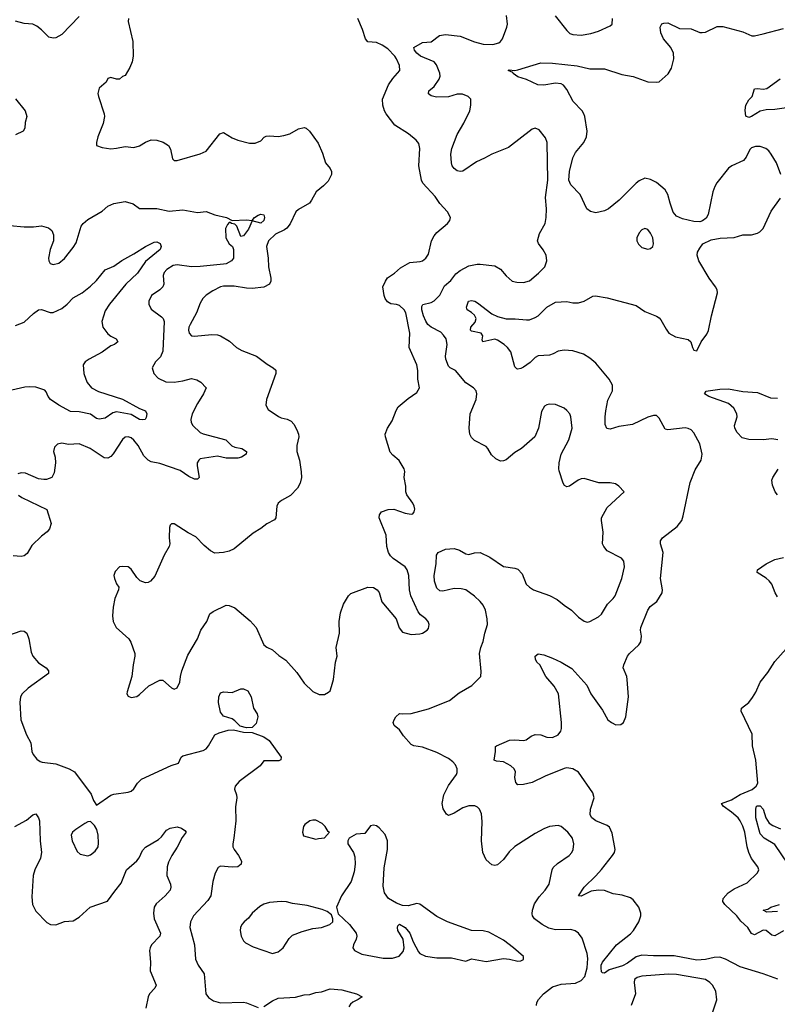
# Model space of a CAD drawing. Header units: inches. Extents: x 2143765 to 2212928, y 878963 to 1017374.
# Tile 50 of 256: x 2172959 to 2178208, y 901858 to 908682. Entities that reach past the tile are written whole.
import ezdxf

# ---------------------------------------------------------------- set-up
doc = ezdxf.new("R2010")
doc.units = ezdxf.units.IN
doc.header["$MEASUREMENT"] = 0
doc.layers.add('C1970', color=7, linetype='Continuous')

msp = doc.modelspace()

# ---------------------------------------------------------------- linework, layer by layer
at = {"layer": 'C1970', "color": 5}
for points, elevation in [([(2173370, 908703.5), (2173250, 908578.9), (2173210, 908556.8), (2173190, 908553.3), (2173161.4, 908561.4), (2173110, 908612.6), (2173076.9, 908636.9), (2173050, 908649.8), (2172990, 908655), (2172930, 908670.9)], 440), ([(2176540.5, 901850), (2176541.3, 901870), (2176552.6, 901890), (2176587.1, 901930), (2176650, 901978.2), (2176710, 901997.5), (2176810, 902003.9), (2176850, 902022.5), (2176873.2, 902050), (2176889.9, 902110), (2176894.5, 902174.5), (2176889.9, 902209.9), (2176856.3, 902316.3), (2176831.2, 902351.2), (2176807.3, 902367.2), (2176776.5, 902376.5), (2176670, 902374.8), (2176625.9, 902385.9), (2176578.4, 902410), (2176524.5, 902450), (2176512, 902470), (2176510, 902486), (2176511.8, 902510), (2176525.1, 902554.9), (2176556.8, 902603.2), (2176600.5, 902650), (2176628, 902690), (2176647.3, 902790), (2176654.5, 902805.5), (2176685.3, 902834.7), (2176766.6, 902890), (2176784.5, 902910), (2176794, 902930), (2176798.4, 902970), (2176789.5, 903010), (2176756.2, 903050), (2176710, 903089.5), (2176690, 903097), (2176630, 903089.5), (2176590, 903074.5), (2176530, 903042), (2176390, 902951.2), (2176350, 902915.1), (2176310, 902861.6), (2176270, 902824.5), (2176250, 902819.3), (2176230, 902823.7), (2176190, 902858), (2176167.1, 902910), (2176158.2, 902990), (2176163.8, 903123.8), (2176157.6, 903177.6), (2176145.1, 903210), (2176130, 903225.1), (2176112.6, 903232.6), (2176070, 903232.8), (2176030, 903218.9), (2175970, 903182.9), (2175930, 903166), (2175916.5, 903176.5), (2175892.9, 903212.9), (2175886.6, 903250), (2175897, 903310), (2175930, 903373.4), (2175985.1, 903450), (2175990, 903464.7), (2175989.6, 903490), (2175977.1, 903517.1), (2175958.8, 903538.8), (2175930, 903562), (2175850, 903602), (2175750, 903639.5), (2175690, 903649.3), (2175670, 903659), (2175617.7, 903717.7), (2175590, 903760.9), (2175554, 903790), (2175546, 903810), (2175552.3, 903830), (2175565.6, 903850), (2175590, 903874), (2175610.4, 903870.4), (2175670, 903872.2), (2175790, 903904.6), (2175935.8, 903964.2), (2176003, 904017), (2176091.9, 904068.1), (2176152.7, 904130), (2176155.5, 904164.5), (2176143.6, 904290), (2176153.3, 904330), (2176170, 904371.3), (2176181.1, 904430), (2176200.5, 904490), (2176198.7, 904530), (2176186.3, 904590), (2176170, 904623.7), (2176149.6, 904650), (2176110, 904686), (2176049.8, 904729.8), (2176016.9, 904736.9), (2175970, 904738.9), (2175890, 904720.5), (2175870, 904722.4), (2175850, 904740.9), (2175831.6, 904790), (2175829.7, 904829.7), (2175844.8, 904910), (2175847.3, 904970), (2175858, 904990), (2175910, 905012.6), (2175970, 905015.8), (2176006.5, 905006.5), (2176050, 904979.3), (2176070, 904974.9), (2176110, 904986.7), (2176150, 904988.5), (2176217, 904957), (2176310, 904891.5), (2176390, 904881.5), (2176410, 904873.1), (2176440.4, 904840.4), (2176467.2, 904770), (2176490, 904748.2), (2176518.8, 904730), (2176630, 904690.4), (2176683.4, 904663.4), (2176730, 904624.9), (2176782.8, 904590), (2176830, 904542), (2176870, 904513.4), (2176890, 904506.8), (2176910, 904510.8), (2176970, 904544), (2176990, 904562), (2177031.3, 904630), (2177071.2, 904670), (2177084, 904690), (2177129.7, 904810), (2177148, 904890), (2177144.2, 904930), (2177127.3, 904950), (2177030, 905001.6), (2177006, 905030), (2176996.9, 905050), (2177001.6, 905130), (2176989.6, 905210), (2176989.7, 905230.3), (2177030, 905301), (2177146, 905410), (2177108.7, 905450), (2177086, 905466), (2177050, 905472), (2176971.7, 905471.7), (2176870, 905502.9), (2176850, 905500.7), (2176828.8, 905491.2), (2176769.1, 905449.1), (2176750, 905445.2), (2176734.5, 905454.5), (2176724.5, 905470), (2176695.6, 905555.6), (2176693, 905570), (2176697.4, 905610), (2176711.3, 905670), (2176763.6, 905770), (2176785.6, 905850), (2176777, 905930), (2176769.3, 905950), (2176750, 905972.7), (2176730, 905989.2), (2176670, 906016), (2176630, 906017.2), (2176610, 906013.2), (2176595.9, 906004.1), (2176573, 905967), (2176554, 905850), (2176527.3, 905790), (2176434.8, 905710), (2176390, 905682.7), (2176330, 905632), (2176310, 905624.5), (2176290, 905622.7), (2176257.5, 905637.5), (2176227, 905667), (2176202.7, 905710), (2176190, 905722.7), (2176110, 905765.6), (2176090, 905787), (2176078.3, 905810), (2176072.1, 905850), (2176079.3, 905950), (2176120.4, 906050), (2176126.9, 906090), (2176122, 906110), (2176102.9, 906130), (2176050, 906164.7), (2175978.5, 906250), (2175940.4, 906270), (2175930, 906281.1), (2175912.3, 906330), (2175909.9, 906350), (2175919.9, 906430), (2175912.8, 906470), (2175896, 906496), (2175876, 906516), (2175810, 906550.7), (2175786.5, 906570), (2175771.7, 906591.7), (2175755.5, 906630), (2175745.1, 906670), (2175745.9, 906694.1), (2175752.5, 906707.5), (2175810, 906720.9), (2175830, 906732.9), (2175870, 906772), (2175901.6, 906838.4), (2175946.3, 906873.7), (2175979.5, 906920.5), (2176010, 906943.6), (2176070, 906974.9), (2176127.3, 906987.3), (2176150, 906988), (2176250, 906974.9), (2176290, 906953.4), (2176330, 906906.8), (2176370, 906870.6), (2176402.3, 906862.3), (2176450, 906859.5), (2176490, 906873), (2176553.9, 906926.1), (2176598, 906970), (2176611.8, 907010), (2176607, 907050), (2176586.5, 907086.5), (2176552.7, 907130), (2176546.6, 907150), (2176560.1, 907199.9), (2176599.3, 907270), (2176606.6, 907310), (2176607.6, 907370), (2176601.8, 907450), (2176616.8, 907570), (2176614.3, 907830), (2176602.3, 907862.3), (2176557.7, 907917.7), (2176530, 907929.4), (2176510, 907923.7), (2176344.7, 907795.3), (2176229.2, 907750.8), (2176178.4, 907721.6), (2176122.7, 907697.3), (2176030, 907632), (2176010, 907629.5), (2175990, 907635.1), (2175969.3, 907650), (2175955.1, 907670), (2175949.6, 907690.4), (2175945.6, 907750), (2175953.6, 907790), (2175990, 907887.3), (2176035.8, 907964.2), (2176077.6, 908050), (2176084.7, 908090), (2176083.7, 908130), (2176065.2, 908150), (2176025.7, 908165.7), (2175990, 908164.7), (2175930, 908146.2), (2175846, 908146), (2175810, 908153.2), (2175790, 908169), (2175794, 908190), (2175830, 908218.8), (2175865.1, 908270), (2175871.8, 908290), (2175869.3, 908310.7), (2175846.6, 908370), (2175830, 908389.6), (2175736, 908430), (2175709.5, 908450), (2175693.2, 908470), (2175688.7, 908490), (2175750, 908524), (2175810, 908528), (2175867.8, 908572.2), (2175910, 908579.6), (2176010, 908567.3), (2176110, 908528.6), (2176170, 908511.8), (2176238, 908510), (2176278.3, 908521.7), (2176291.1, 908530), (2176304.8, 908550), (2176334, 908630), (2176338.3, 908650), (2176331, 908710)], 440), ([(2176669.3, 908709.3), (2176750, 908606), (2176770, 908586.4), (2176790, 908578.7), (2176850, 908574.6), (2176914.9, 908585.1), (2176970, 908603.1), (2177050, 908639.1), (2177062.7, 908650), (2177065.1, 908690)], 440), ([(2173712.4, 908690), (2173710.4, 908669.6), (2173743.8, 908530), (2173744.9, 908430), (2173737.3, 908390), (2173722.8, 908350), (2173690, 908295.3), (2173670, 908288), (2173650.9, 908269.1), (2173630, 908269), (2173590, 908281.2), (2173570, 908275.3), (2173558, 908250), (2173510, 908208), (2173500.7, 908170), (2173504, 908150), (2173543, 908030), (2173545.5, 908010), (2173537.3, 907962.7), (2173500.7, 907870), (2173491.3, 907830), (2173492, 907810), (2173530, 907796), (2173590, 907787.7), (2173630, 907790.5), (2173690, 907803), (2173750, 907797.1), (2173790, 907808.5), (2173830, 907833.4), (2173869.6, 907850.4), (2173910, 907848), (2173953.5, 907833.5), (2173990.3, 907810.4), (2174004.7, 907784.7), (2174018, 907718), (2174030, 907706), (2174050, 907704.9), (2174210, 907753), (2174249.7, 907770.4), (2174346.6, 907890), (2174370, 907899.1), (2174430, 907863), (2174470, 907848), (2174550, 907826.8), (2174590, 907826), (2174630, 907842.8), (2174651.9, 907868.1), (2174665.6, 907874.4), (2174690, 907877.6), (2174750, 907872.2), (2174790, 907878.4), (2174830, 907890.5), (2174890, 907925.5), (2174930, 907934.4), (2174944.7, 907930), (2174966, 907910), (2175025.8, 907825.8), (2175056.2, 907756.2), (2175078.4, 907690), (2175110.4, 907650), (2175119.5, 907630), (2175118.9, 907610), (2175096.5, 907563.5), (2175064.4, 907530), (2175013.7, 907490), (2174981.5, 907430), (2174965.7, 907410), (2174890, 907366.3), (2174872.2, 907350), (2174832, 907268), (2174810, 907237.6), (2174794.6, 907225.4), (2174730, 907196.5), (2174683.2, 907150), (2174668.9, 907110), (2174681.1, 907030), (2174682.3, 906970), (2174698.9, 906890), (2174698.7, 906870), (2174690.5, 906850), (2174650, 906828.7), (2174570, 906818.5), (2174530, 906820.3), (2174444.7, 906835.3), (2174370, 906835.3), (2174350, 906829.7), (2174297.4, 906802.6), (2174250, 906773.6), (2174228.5, 906750), (2174210, 906717.2), (2174184.4, 906650), (2174138.9, 906570), (2174130.3, 906550), (2174128.1, 906530), (2174132.4, 906510), (2174150.3, 906490.4), (2174170, 906488.7), (2174290, 906500.3), (2174330, 906497), (2174350.2, 906490.3), (2174412.8, 906452.8), (2174460.7, 906410), (2174497.3, 906390), (2174599.1, 906350), (2174674.1, 906294.1), (2174714.8, 906270), (2174732.3, 906252.3), (2174732.4, 906230), (2174668.4, 906050), (2174664.9, 906010), (2174680.6, 905980.6), (2174752.3, 905932.3), (2174770, 905923), (2174813, 905913), (2174839.4, 905899.4), (2174858, 905878), (2174879.6, 905839.6), (2174890.3, 905810), (2174891.7, 905790), (2174878, 905730), (2174879.6, 905690), (2174896.5, 905630), (2174909.3, 905549.3), (2174910.2, 905510), (2174901.8, 905470), (2174884, 905436), (2174835.4, 905384.6), (2174773.4, 905350), (2174750.6, 905330), (2174740.5, 905310), (2174733.4, 905230), (2174723.4, 905216.6), (2174670, 905187.3), (2174630, 905155.1), (2174576.5, 905123.5), (2174444.7, 905015.3), (2174410, 904999.3), (2174370, 904989.3), (2174310, 904984.5), (2174280.1, 905000.1), (2174236.9, 905036.9), (2174178.7, 905098.7), (2174125.4, 905125.4), (2174030, 905188.7), (2174011.6, 905188.4), (2174002, 905178), (2173996.9, 905163.1), (2173993.4, 905090), (2173999.3, 905050), (2173995.5, 905030), (2173960.5, 904970), (2173894.9, 904825.1), (2173864.7, 904790), (2173850, 904781.2), (2173830, 904779), (2173792.9, 904792.9), (2173770, 904815.3), (2173730, 904874), (2173710, 904889), (2173670, 904893.2), (2173650, 904888.7), (2173621.4, 904858.6), (2173611, 904830), (2173614.8, 904810), (2173630, 904772), (2173646, 904750), (2173642.8, 904730), (2173619.1, 904670), (2173606.8, 904610), (2173602.8, 904550), (2173606.8, 904510), (2173626.8, 904470), (2173714.8, 904390), (2173727.9, 904367.9), (2173755.5, 904290), (2173756.3, 904270), (2173744, 904210), (2173736, 904130), (2173703.6, 904023.6), (2173702, 904010), (2173710, 903994), (2173730, 903984.7), (2173770, 903991.3), (2173790, 904004.7), (2173854.6, 904065.4), (2173930, 904104.7), (2173950, 904104.7), (2174010, 904052), (2174030, 904042), (2174050, 904052), (2174068.7, 904090), (2174072.3, 904130), (2174082.9, 904170), (2174123.3, 904276.7), (2174189.6, 904390), (2174213, 904450), (2174256.2, 904510), (2174276.9, 904563.1), (2174299.3, 904580.7), (2174390, 904624.9), (2174410, 904623), (2174450, 904604.9), (2174555.6, 904515.6), (2174597.3, 904470), (2174650.7, 904350), (2174670, 904333.4), (2174710, 904315.5), (2174754.4, 904274.4), (2174802.9, 904242.9), (2174878, 904158), (2174930, 904082.8), (2174990, 904026), (2175034.6, 904005.4), (2175070, 904004.7), (2175098, 904022), (2175108.9, 904031.1), (2175118.6, 904061.4), (2175132.7, 904110), (2175147.3, 904230), (2175159.5, 904270), (2175152, 904330), (2175174, 904430), (2175172.7, 904510), (2175181.2, 904570), (2175201.2, 904630), (2175237.2, 904690), (2175254.2, 904705.8), (2175370, 904748.2), (2175410, 904747.3), (2175434.8, 904730), (2175450, 904711), (2175467.1, 904647.1), (2175566.8, 904530), (2175588.1, 904468.1), (2175610, 904438), (2175670, 904421), (2175730, 904425.5), (2175750, 904430.8), (2175782, 904450), (2175790, 904462), (2175795.1, 904490), (2175789.3, 904510), (2175772.7, 904530), (2175736.4, 904556.4), (2175719, 904579), (2175669.7, 904690), (2175658.5, 904730), (2175656, 904830), (2175642.4, 904870), (2175629.6, 904890), (2175547, 904947), (2175527, 904967), (2175512.9, 904990), (2175502.2, 905030), (2175498.2, 905110), (2175449.8, 905230), (2175451.3, 905250), (2175465.6, 905270), (2175512.1, 905287.9), (2175550, 905288.9), (2175630, 905262.4), (2175670, 905254), (2175682, 905258), (2175692.7, 905270), (2175696, 905290), (2175691.8, 905310), (2175682.9, 905330), (2175642, 905390), (2175634, 905410), (2175633.6, 905450), (2175622.9, 905510), (2175626.6, 905550), (2175622.7, 905570), (2175587.6, 905627.6), (2175543.7, 905663.7), (2175525.3, 905685.3), (2175493, 905790), (2175491.5, 905810), (2175506.3, 905850), (2175539.4, 905900.6), (2175566.6, 905973.4), (2175581, 905999), (2175650, 906057.3), (2175710, 906097.3), (2175729.5, 906130), (2175716.9, 906190), (2175716.2, 906250), (2175709.5, 906290), (2175657.4, 906410), (2175660.9, 906510), (2175635.1, 906650), (2175623.5, 906670), (2175590, 906700.4), (2175570, 906708.3), (2175530, 906713), (2175506.1, 906726.1), (2175489.8, 906749.8), (2175483.1, 906770), (2175475.4, 906830), (2175492.3, 906870), (2175507.9, 906892.1), (2175555.4, 906924.6), (2175598.2, 906961.8), (2175660.9, 906999.1), (2175734.3, 907005.7), (2175750, 907010.4), (2175773.6, 907030), (2175790, 907056), (2175811.2, 907148.8), (2175830, 907184), (2175850, 907207.7), (2175922, 907270), (2175938.4, 907290), (2175944.5, 907310), (2175922.9, 907350), (2175868.7, 907408.7), (2175837.2, 907457.2), (2175751.3, 907550), (2175742, 907570), (2175724.7, 907670), (2175731.2, 907790), (2175723.5, 907823.5), (2175706.3, 907846.3), (2175653.2, 907890), (2175557.6, 907950), (2175497.4, 908030), (2175487.1, 908050), (2175474, 908090), (2175472.8, 908130), (2175513.1, 908230), (2175544.9, 908275.1), (2175592.2, 908330), (2175590, 908363.7), (2175570.5, 908410), (2175556.8, 908430), (2175510, 908479), (2175470, 908506), (2175430, 908523.8), (2175370, 908529.6), (2175355.1, 908550), (2175334.3, 908614.3), (2175302, 908690)], 460), ([(2178232.8, 907610), (2178201.2, 907690), (2178166.4, 907750), (2178150, 907772.2), (2178127.3, 907790), (2178090, 907802.4), (2178056.1, 907803.9), (2178030, 907794.7), (2178017.8, 907782.2), (2177993.1, 907730), (2177973.7, 907706.3), (2177892.4, 907670), (2177870, 907653.1), (2177789.6, 907550.4), (2177774.4, 907525.6), (2177761.4, 907490), (2177728.6, 907331.4), (2177714.7, 907305.3), (2177690, 907286.9), (2177670, 907280.4), (2177630, 907284), (2177550, 907301), (2177510, 907321.1), (2177487.1, 907347.1), (2177464.4, 907410), (2177450, 907469.3), (2177430, 907502.4), (2177370, 907553.3), (2177330, 907573.6), (2177290, 907582.9), (2177250, 907566), (2177230, 907549.7), (2177112.4, 907430), (2177039.1, 907370), (2177010, 907357.4), (2176950, 907342.4), (2176912.7, 907352.7), (2176887.3, 907370), (2176841.7, 907470), (2176778.2, 907538.2), (2176764.1, 907570), (2176767, 907630), (2176790, 907724.4), (2176810, 907761.1), (2176868.2, 907830), (2176885.7, 907870), (2176889.8, 907910), (2176874.8, 908010), (2176867.4, 908030), (2176854.8, 908050), (2176793.8, 908113.8), (2176750, 908198.8), (2176727.5, 908227.5), (2176710, 908236.3), (2176670, 908241.3), (2176590, 908228.4), (2176549.2, 908230), (2176470, 908267.6), (2176410, 908286.6), (2176378, 908310), (2176376.4, 908316.4), (2176344, 908330), (2176350, 908334.8), (2176390, 908330.5), (2176410, 908334.9), (2176570, 908382.4), (2176650, 908381.6), (2176821.9, 908361.9), (2176910, 908341.2), (2177010, 908340.6), (2177130, 908301.9), (2177210, 908288.4), (2177310, 908250.3), (2177372, 908248), (2177390, 908252.2), (2177452.6, 908307.4), (2177473.6, 908346.4), (2177491.7, 908410), (2177488.4, 908450), (2177471.2, 908490), (2177419.3, 908550), (2177400.8, 908590), (2177396.5, 908630), (2177407.8, 908652.2), (2177421.2, 908658.8), (2177450, 908659.2), (2177530, 908620.1), (2177610, 908617.7), (2177670, 908593.7), (2177687.7, 908592.3), (2177710, 908595.8), (2177790, 908634), (2177830, 908634.4), (2177970, 908598.7), (2178030.4, 908570.4), (2178050, 908570.4), (2178110, 908583.6), (2178250, 908621.6)], 420), ([(2178271.9, 908071.9), (2178190, 908060.5), (2178130, 908057.6), (2178090, 908047.6), (2178030, 908011), (2178010, 908004.9), (2177990, 908013.3), (2177985.4, 908054.6), (2177990, 908090.4), (2178010, 908127), (2178034.7, 908150), (2178050, 908201.6), (2178070, 908203.9), (2178110, 908199.3), (2178135.7, 908204.3), (2178226.9, 908273.1)], 380), ([(2172930, 908134.4), (2172997.3, 908050), (2173008, 908010), (2172995.8, 907970), (2172995.3, 907930), (2172982, 907910), (2172930, 907884.7)], 440), ([(2172890, 907255.3), (2172990, 907245.5), (2173054.1, 907245.8), (2173110, 907253.4), (2173159, 907239), (2173180.7, 907220.7), (2173193.7, 907190), (2173192.2, 907150), (2173170.4, 907090), (2173159.1, 907030), (2173161, 907010), (2173170, 906992), (2173190, 906984.7), (2173230, 906994.8), (2173270, 907027.3), (2173330, 907102.8), (2173350, 907136), (2173385.4, 907250), (2173399.6, 907270), (2173430, 907296.4), (2173530, 907355.5), (2173569.8, 907390.3), (2173610, 907408.4), (2173690, 907421.6), (2173744.9, 907405), (2173790, 907372.4), (2173910, 907372.8), (2173994.3, 907354.3), (2174090, 907364.3), (2174190, 907346.7), (2174250, 907353.1), (2174310, 907330.3), (2174392, 907310), (2174430.8, 907290.8), (2174530, 907295.8), (2174569.2, 907290.8), (2174585.2, 907310), (2174610, 907328.2), (2174630, 907334), (2174650.3, 907330.3), (2174654.3, 907310), (2174650.2, 907290), (2174630, 907271.5), (2174570, 907288.7), (2174544.9, 907230), (2174510, 907183.7), (2174490, 907179), (2174462.7, 907250), (2174450, 907265.2), (2174426, 907270), (2174416.4, 907276.4), (2174410, 907275.3), (2174398, 907262), (2174385.5, 907234.5), (2174388.1, 907170), (2174410, 907127.4), (2174433.4, 907110), (2174440.3, 907090), (2174440.3, 907030), (2174426.4, 907010), (2174390, 906990.9), (2174370, 906986.5), (2174208.8, 906971.2), (2174150, 906969.9), (2174050, 906983.7), (2174021.5, 906978.5), (2173977.7, 906950), (2173959.6, 906930), (2173952.4, 906910), (2173956.5, 906850), (2173950.3, 906830), (2173930.4, 906810), (2173871.8, 906770), (2173853.1, 906730), (2173853.4, 906710), (2173870, 906674.9), (2173941.8, 906621.8), (2173953.7, 906610), (2173960.3, 906590), (2173950, 906384), (2173934, 906346), (2173899.5, 906310), (2173877.1, 906270), (2173888, 906230), (2173918, 906198), (2173971.6, 906171.6), (2174030, 906170.3), (2174090, 906179.5), (2174150, 906195.3), (2174186.5, 906186.5), (2174214, 906170), (2174251, 906130), (2174233, 906090), (2174190, 906021.6), (2174154, 905950), (2174144.2, 905910), (2174147.4, 905890), (2174158.7, 905870), (2174210, 905820.9), (2174230, 905811.7), (2174386.8, 905770), (2174428.7, 905728.7), (2174450, 905719.5), (2174498.8, 905710), (2174530.2, 905690.2), (2174530, 905686), (2174527.7, 905670), (2174494.8, 905650), (2174470, 905643.5), (2174390, 905642.2), (2174330, 905657.7), (2174210, 905638), (2174199.5, 905630), (2174189.2, 905610), (2174188.3, 905590), (2174203, 905510), (2174190, 905498.4), (2174170, 905497.2), (2174130, 905515.7), (2174070, 905556.5), (2173930, 905605), (2173870, 905618.4), (2173849.2, 905629.2), (2173820, 905660), (2173779.4, 905730), (2173750, 905768.4), (2173730, 905783.1), (2173710, 905790.8), (2173690, 905788.3), (2173670, 905773), (2173606.5, 905673.5), (2173590, 905655.4), (2173570, 905644), (2173544.8, 905644.8), (2173447, 905710), (2173370, 905742.4), (2173297.2, 905737.2), (2173250, 905747.6), (2173220.6, 905739.4), (2173200.8, 905719.2), (2173192, 905690), (2173203.7, 905650), (2173206.7, 905610), (2173198, 905542), (2173182, 905510), (2173143.8, 905496.2), (2173125.5, 905494.5), (2173090, 905500.5), (2172998, 905538), (2172970, 905542.4), (2172945.1, 905534.9)], 440), ([(2178212.2, 902032.2), (2178109.9, 902069.9), (2177950, 902118.2), (2177850, 902171.6), (2177810, 902183.7), (2177770, 902182.3), (2177710, 902169.2), (2177650, 902163.9), (2177493.5, 902193.5), (2177350, 902193.8), (2177270, 902198.7), (2177230, 902187.3), (2177170, 902143.9), (2177135.2, 902124.8), (2177043.3, 902096.7), (2177010, 902072.6), (2176996.9, 902076.9), (2176990, 902082), (2176986.4, 902110), (2176987.7, 902130), (2176996.2, 902150), (2177094.8, 902270), (2177190, 902347.1), (2177211.2, 902370), (2177249, 902430), (2177262.2, 902470), (2177262.4, 902490), (2177248.6, 902530), (2177210, 902583), (2177190, 902595.3), (2177133.1, 902613.1), (2177070, 902624.4), (2177010, 902645.8), (2176970, 902649.1), (2176918.3, 902641.7), (2176850, 902607.1), (2176829.6, 902609.6), (2176870, 902670.4), (2176951.6, 902748.4), (2176990, 902791.5), (2177066.2, 902890), (2177079.7, 902910), (2177085.4, 902930), (2177063.5, 903043.5), (2177045.3, 903085.3), (2177030, 903096.8), (2176949.9, 903129.9), (2176923.5, 903150), (2176911.4, 903170), (2176913.6, 903210), (2176939.5, 903290), (2176930, 903322.6), (2176830, 903466.8), (2176790, 903489.8), (2176750, 903495.9), (2176730, 903492.3), (2176600.2, 903439.8), (2176510, 903394.3), (2176450, 903381.3), (2176410, 903379.3), (2176395.1, 903395.1), (2176389.6, 903430), (2176394.5, 903470), (2176384.5, 903490), (2176360.9, 903510), (2176310, 903539.1), (2176262, 903542), (2176247.1, 903550), (2176256.3, 903610), (2176256, 903644), (2176262, 903650), (2176352.1, 903687.9), (2176390, 903690.6), (2176450, 903685.5), (2176468, 903690), (2176503.3, 903716.7), (2176530, 903728), (2176570, 903724.9), (2176610.3, 903710.3), (2176650, 903707.4), (2176690, 903724.6), (2176707.1, 903750), (2176711.9, 903770), (2176712, 903810), (2176690.7, 904010.7), (2176662.6, 904062.6), (2176605.1, 904130), (2176561.6, 904210), (2176542, 904230), (2176532.6, 904250), (2176529.7, 904270), (2176550, 904287), (2176590, 904279.1), (2176650, 904256.9), (2176710, 904229.1), (2176784.7, 904184.7), (2176887.4, 904070), (2176916.9, 904010), (2176996.9, 903896.9), (2177034.4, 903830), (2177058, 903810), (2177090, 903794.9), (2177123.8, 903796.2), (2177141.6, 903810), (2177157.7, 903850), (2177176.8, 903990), (2177168, 904110), (2177164.7, 904130), (2177139.6, 904190), (2177143.6, 904210), (2177169.6, 904270), (2177182.9, 904290), (2177249.4, 904350), (2177261.6, 904370), (2177268, 904410), (2177259.6, 904450), (2177261.6, 904470), (2177310, 904590.6), (2177326, 904614), (2177374, 904650), (2177411.2, 904708.8), (2177411.6, 904730), (2177398.5, 904810), (2177417.7, 904990), (2177398.3, 905050), (2177398, 905070), (2177412.8, 905090), (2177514.7, 905170), (2177545.7, 905210), (2177556.6, 905243.4), (2177605.1, 905474.9), (2177638.8, 905561.2), (2177679.4, 905630), (2177687.2, 905670), (2177670, 905741.6), (2177630, 905818), (2177610, 905839.7), (2177590, 905849.7), (2177570, 905853.3), (2177450, 905838.7), (2177430, 905844.5), (2177390, 905919.3), (2177370, 905938.4), (2177350, 905938.7), (2177310, 905928), (2177204.7, 905875.3), (2177110, 905862.7), (2177050, 905845.1), (2177027.7, 905847.7), (2177016.2, 905876.2), (2177015.3, 905930), (2177019.8, 905970), (2177034.5, 906045.5), (2177067, 906110), (2177067.1, 906150), (2177042.3, 906190), (2176950, 906301.8), (2176910, 906335.8), (2176863.9, 906363.9), (2176790, 906386.5), (2176730, 906391.8), (2176690, 906383.5), (2176654.9, 906365.1), (2176630, 906358), (2176550, 906352.2), (2176530, 906339.7), (2176495.1, 906304.9), (2176450, 906272.9), (2176430, 906263.8), (2176410, 906259.7), (2176403, 906263), (2176390, 906275.1), (2176360.8, 906380.8), (2176338.9, 906410), (2176316.3, 906430), (2176270, 906461.4), (2176250, 906466.8), (2176168.7, 906450), (2176163.6, 906463.6), (2176166.6, 906490), (2176155.6, 906510), (2176090, 906523), (2176082.4, 906530), (2176084, 906550), (2176114.3, 906585.7), (2176120.7, 906610), (2176110, 906634), (2176090, 906652.2), (2176058, 906670), (2176055.4, 906690), (2176068.7, 906730), (2176090, 906735), (2176112.4, 906730), (2176130, 906720.7), (2176230, 906642.5), (2176270, 906625.1), (2176330, 906608.6), (2176391.5, 906608.5), (2176470, 906601.3), (2176490, 906602.7), (2176530, 906617), (2176550, 906630.2), (2176610.7, 906689.3), (2176670, 906724.5), (2176750, 906728.3), (2176790, 906720.6), (2176830, 906719.2), (2176869.8, 906730.2), (2176930, 906765.5), (2176947.5, 906767.5), (2177030, 906753.7), (2177230, 906702), (2177290, 906660.5), (2177370, 906628.2), (2177390, 906615.5), (2177401.5, 906601.5), (2177436.7, 906536.7), (2177457.1, 906510), (2177503.1, 906483.1), (2177590, 906464.4), (2177608.7, 906448.7), (2177619.3, 906410), (2177630, 906390.8), (2177650, 906386), (2177680.5, 906450), (2177718.6, 906501.4), (2177731.4, 906528.6), (2177752.3, 906630), (2177793.7, 906790), (2177791.1, 906810), (2177780.5, 906830), (2177734.7, 906890), (2177664.7, 907010), (2177653.3, 907050), (2177655.6, 907070), (2177670, 907098.8), (2177691.5, 907128.5), (2177750, 907155.5), (2177812.8, 907167.2), (2177910, 907173.4), (2177970, 907191.8), (2178030, 907190.3), (2178070, 907201.7), (2178087.8, 907212.2), (2178110, 907235.5), (2178164.2, 907355.8), (2178230, 907446)], 420), ([(2172930, 906563.2), (2172990, 906586.7), (2173053.9, 906646.1), (2173090, 906670.2), (2173110, 906672.4), (2173170, 906653.7), (2173190, 906653.7), (2173250, 906679.3), (2173288.7, 906710), (2173330, 906754.7), (2173391.1, 906790), (2173450, 906834.2), (2173490, 906874.4), (2173551, 906949), (2173610, 906974.7), (2173665.9, 907014.1), (2173750, 907059.7), (2173830, 907110.2), (2173890, 907140.3), (2173910, 907143.1), (2173932.2, 907130), (2173938, 907110), (2173931.4, 907090), (2173830, 907006.8), (2173775.8, 906924.2), (2173693.8, 906850), (2173580.2, 906710), (2173550, 906665.1), (2173528.4, 906590), (2173534, 906550), (2173570, 906504.9), (2173590, 906488.5), (2173627.3, 906470), (2173639.1, 906450), (2173615.5, 906430), (2173590, 906421), (2173530, 906376.8), (2173440.5, 906330), (2173413.4, 906310), (2173399.1, 906290), (2173403, 906230), (2173417, 906190), (2173427.1, 906167.1), (2173457.1, 906130), (2173504.4, 906104.4), (2173670, 906051.3), (2173788, 905988), (2173830, 905970.3), (2173839.5, 905950), (2173835.8, 905924.2), (2173828, 905912), (2173812.4, 905907.6), (2173790, 905911.6), (2173730, 905945.6), (2173630, 905963.5), (2173603, 905957), (2173550, 905920.9), (2173510, 905912.4), (2173490, 905917.4), (2173450, 905948.3), (2173370, 905963.5), (2173310, 905966.2), (2173230, 906009.8), (2173173, 906050), (2173155.4, 906070), (2173143, 906103), (2173133.4, 906113.4), (2173070, 906134.6), (2173030, 906137.8), (2172994.3, 906134.3), (2172904.8, 906115.2)], 420), ([(2178211.8, 905770), (2178170, 905777.4), (2178110, 905769.7), (2178010, 905772.4), (2177963.7, 905783.7), (2177930, 905821.6), (2177913.3, 905850), (2177910.9, 905870), (2177928.7, 905930), (2177927.7, 905950), (2177907.6, 905990), (2177870, 906020.8), (2177733.6, 906070), (2177704.2, 906090), (2177713.8, 906106.2), (2177728, 906110), (2177810, 906121.6), (2177870, 906124.1), (2177970, 906105.3), (2178070, 906097.8), (2178161.4, 906061.4), (2178210, 906058)], 380), ([(2178209.8, 905389.8), (2178193.3, 905410), (2178175.6, 905455.6), (2178169.7, 905490), (2178176.9, 905510), (2178213.1, 905566.9)], 380), ([(2172950, 905386.4), (2172974, 905370), (2173147.5, 905287.5), (2173178, 905190), (2173166.4, 905153.6), (2173148.5, 905131.5), (2173110, 905102), (2173043.1, 905036.9), (2173010, 904982), (2172990, 904965.1), (2172970, 904960.5), (2172913, 904967)], 440), ([(2178210, 904681.6), (2178193.3, 904710), (2178169.1, 904769.1), (2178152.1, 904792.1), (2178130.6, 904810.6), (2178067.3, 904850), (2178069.6, 904870), (2178130, 904910.2), (2178190, 904940.3), (2178250, 904955.5)], 380), ([(2172870, 904411.6), (2172970, 904446), (2172990, 904444.9), (2173009.1, 904429.1), (2173022.7, 904390), (2173038.6, 904298.6), (2173050.2, 904270.2), (2173090, 904224.6), (2173141.6, 904190), (2173158.4, 904170), (2173159.3, 904150), (2173017.3, 904050), (2172976.9, 904010), (2172963.6, 903990), (2172959.6, 903950), (2172967.2, 903830), (2173005.5, 903725.5), (2173037, 903670), (2173043.8, 903610), (2173053, 903590), (2173077.7, 903557.7), (2173100.6, 903540.6), (2173115.3, 903535.3), (2173210, 903524.7), (2173300.7, 903490), (2173338, 903470), (2173454.5, 903314.5), (2173470.4, 903270.4), (2173490, 903238), (2173590, 903308), (2173610, 903314.9), (2173710, 903327.7), (2173730, 903334), (2173750, 903350.8), (2173775.1, 903390), (2173802, 903418), (2174008.2, 903511.8), (2174059.3, 903530), (2174077.2, 903570), (2174090, 903580.7), (2174230, 903616.9), (2174250.4, 903629.6), (2174266.6, 903650), (2174310, 903724.6), (2174340.1, 903739.9), (2174402.2, 903757.8), (2174440.7, 903760.7), (2174510, 903744.2), (2174570, 903740.5), (2174650, 903712), (2174686.5, 903686.5), (2174770.6, 903570), (2174767.7, 903552.3), (2174754.1, 903545.9), (2174650, 903546), (2174624.4, 903510), (2174478.9, 903401.1), (2174452.7, 903370), (2174448, 903350), (2174461.6, 903310), (2174462.4, 903290), (2174453.7, 903226.3), (2174456.5, 903130), (2174443.1, 903010), (2174434.4, 902970), (2174436.4, 902950), (2174444.9, 902930), (2174474.4, 902890), (2174494.9, 902850), (2174494, 902830), (2174470, 902809.6), (2174430, 902808), (2174350, 902815.1), (2174334.9, 902805.1), (2174313.8, 902766.2), (2174296.4, 902710), (2174284, 902610), (2174262.7, 902577.3), (2174162, 902470), (2174143.1, 902430), (2174136.9, 902390), (2174170.3, 902270), (2174177.1, 902170), (2174194.4, 902130), (2174237, 902070), (2174248.4, 901930), (2174266.1, 901906.1), (2174301.4, 901881.4), (2174350, 901868), (2174510, 901872), (2174530, 901868.4), (2174610, 901836.4)], 440), ([(2178250, 902367.3), (2178190, 902332), (2178170, 902336.8), (2178130, 902368.8), (2178110.7, 902370.7), (2178050, 902339.8), (2178030, 902348.5), (2178003.7, 902390), (2177954.6, 902434.6), (2177926.8, 902470), (2177843.5, 902550), (2177829.8, 902570), (2177833, 902590), (2177867, 902630), (2177910, 902658.2), (2177999.6, 902700.4), (2178069.6, 902770), (2178080.9, 902790), (2178072.3, 902810), (2178030, 902867.8), (2178010.7, 902910), (2177999.5, 902950), (2177983.2, 903050), (2177970, 903092.4), (2177951, 903130), (2177936.3, 903150), (2177890, 903189.4), (2177831.8, 903230), (2177822, 903250), (2177890, 903275.2), (2177950, 903311.6), (2178034.2, 903345.8), (2178062.4, 903370), (2178072.3, 903390), (2178058.3, 903550), (2178035.7, 903650), (2178032.7, 903730), (2177956.8, 903890), (2177959.8, 903910), (2178009.8, 903950), (2178036.8, 903983.2), (2178059.1, 904020.9), (2178090, 904090.4), (2178142.7, 904157.3), (2178190, 904232.7), (2178270, 904322)], 380), ([(2172925.6, 903090), (2173005.3, 903134.7), (2173050, 903171), (2173070, 903178), (2173090, 903151.3), (2173096.5, 903130), (2173099.7, 902990), (2173109.1, 902910), (2173102, 902870), (2173062.7, 902790), (2173051.6, 902750), (2173043.7, 902603.7), (2173047.7, 902550), (2173070, 902502.4), (2173145.9, 902425.9), (2173171.5, 902411.5), (2173210, 902408.8), (2173270, 902431.8), (2173330, 902436.5), (2173370, 902461.1), (2173447.8, 902532.2), (2173568.2, 902571.8), (2173617.4, 902642.6), (2173662.5, 902697.5), (2173699.5, 902790), (2173770, 902851.6), (2173786.1, 902873.9), (2173810, 902923.7), (2173830, 902947.8), (2173920.9, 902999.1), (2173941.9, 903018.1), (2173976.1, 903063.9), (2174002.1, 903077.9), (2174050, 903086.8), (2174079.3, 903079.3), (2174103.5, 903063.5), (2174111.5, 903050), (2174085.2, 903014.8), (2174050, 902946.4), (2174013.1, 902890), (2173990, 902842.4), (2173980.1, 902810), (2173978.6, 902750), (2174003.1, 902690), (2174004.9, 902670), (2174000.2, 902650), (2173967.2, 902610), (2173905.1, 902554.9), (2173889.4, 902530), (2173886.4, 902490), (2173891.1, 902450), (2173933.8, 902350), (2173929, 902330), (2173872.7, 902270), (2173862, 902250), (2173858.5, 902230), (2173865.5, 902150), (2173861.7, 902090), (2173903.7, 901990), (2173895.3, 901970), (2173857.6, 901930), (2173848.4, 901910), (2173832.4, 901830)], 420), ([(2178282.4, 902830), (2178190, 902965), (2178116.9, 903010), (2178090, 903038.3), (2178059.7, 903150), (2178058.4, 903210), (2178063.7, 903230), (2178070, 903234.4), (2178090, 903232.4), (2178110, 903210.5), (2178129.2, 903149.2), (2178152.5, 903112.5), (2178176, 903096), (2178230, 903074.8)], 360), ([(2178210, 902502), (2178135.5, 902495.5), (2178109.2, 902510), (2178142, 902518), (2178162.7, 902530), (2178222.7, 902550)], 360), ([(2177749.7, 901770), (2177789.5, 901889.5), (2177782.9, 901950), (2177758.4, 901990), (2177739.6, 902010), (2177709.8, 902029.8), (2177510, 902063.6), (2177453.8, 902066.2), (2177270, 902052.4), (2177237.2, 902042.8), (2177219.5, 902030), (2177215.3, 902010), (2177226.3, 901930), (2177195.2, 901850)], 440), ([(2174650, 901843.7), (2174710, 901882.6), (2174750, 901899.5), (2174870, 901907.7), (2174930, 901924.4), (2174970, 901926), (2175010, 901940.5), (2175050, 901944), (2175110, 901966), (2175190, 901957.6), (2175292, 901930), (2175332, 901910), (2175304.7, 901890), (2175266.4, 901873.6), (2175250, 901859.3), (2175239.5, 901840.5)], 440)]:
    msp.add_lwpolyline(points, dxfattribs=dict(at, elevation=elevation))
for points, elevation in [([(2177290, 907233.6), (2177270, 907225.1), (2177250, 907203.7), (2177234, 907170), (2177234.4, 907150), (2177245.7, 907125.7), (2177270, 907103.1), (2177310, 907090.4), (2177330, 907095.5), (2177344.5, 907110), (2177351, 907129), (2177344.4, 907170), (2177330, 907202), (2177310, 907227.3)], 440), ([(2174530, 903774), (2174485.8, 903785.8), (2174450, 903822), (2174430, 903835.3), (2174370, 903855.3), (2174350, 903882), (2174336.8, 903950), (2174338.3, 903990), (2174350, 904016.3), (2174370, 904023), (2174430, 904019.5), (2174490, 904044.4), (2174510, 904044.9), (2174540.5, 904030), (2174562, 903990), (2174579.1, 903910), (2174603, 903870), (2174608.4, 903850), (2174597, 903803), (2174570, 903777)], 440), ([(2173450, 903123.7), (2173430, 903121.6), (2173410, 903111.2), (2173348.4, 903070), (2173323.8, 903050), (2173316.4, 903030), (2173323.1, 902990), (2173357.1, 902917.1), (2173378, 902898), (2173430, 902888), (2173450, 902893.4), (2173481.7, 902918.3), (2173502.4, 902950), (2173505.6, 902974.4), (2173503.5, 903030), (2173492.8, 903070), (2173477.6, 903097.6)], 440), ([(2174990, 903134), (2174970, 903128.7), (2174935.3, 903104.7), (2174926, 903090), (2174918, 903050), (2174925.4, 903025.4), (2175010, 903002.8), (2175030, 903006), (2175070, 903012), (2175106, 903050), (2175096.4, 903056.4), (2175075.3, 903090), (2175055.3, 903110), (2175010, 903133.2)], 460), ([(2175410, 903099), (2175390, 903095.3), (2175350, 903042), (2175290, 903038), (2175242, 903010), (2175232, 902990), (2175232, 902970), (2175270.5, 902910.5), (2175280.7, 902880.7), (2175283, 902830), (2175275.5, 902775.5), (2175254.4, 902710), (2175187.7, 902610), (2175154.8, 902530), (2175166, 902486), (2175244.7, 902410), (2175290.8, 902350), (2175294.8, 902330), (2175290.8, 902310), (2175270.8, 902270), (2175266.8, 902250), (2175278, 902230), (2175330, 902205.3), (2175478.2, 902178.2), (2175542.4, 902177.6), (2175588, 902192), (2175616.6, 902223.4), (2175622.4, 902250), (2175615.3, 902310), (2175579, 902370), (2175575.3, 902390), (2175578, 902402), (2175590, 902414), (2175630, 902391), (2175661, 902350), (2175684.7, 902290), (2175721, 902221), (2175730.4, 902210), (2175770, 902191.3), (2175850, 902179.2), (2175950, 902179.7), (2176050, 902157.1), (2176090, 902173.1), (2176190, 902155.4), (2176310, 902175.8), (2176351.5, 902171.5), (2176410, 902157), (2176430, 902158.4), (2176450, 902167.7), (2176449.4, 902190), (2176380.9, 902250), (2176310, 902301.3), (2176210, 902358), (2176170, 902366.9), (2176090, 902368.3), (2175922, 902430), (2175850, 902467.3), (2175730, 902552.8), (2175710, 902556.3), (2175650, 902539.5), (2175610, 902543.7), (2175570, 902558), (2175513.2, 902590), (2175487.3, 902630), (2175476.6, 902676.6), (2175483.9, 902803.9), (2175507.6, 902930), (2175507, 902990), (2175490, 903035.3), (2175450, 903082), (2175430, 903094)], 460), ([(2174770, 902569.6), (2174690, 902563), (2174650, 902551.2), (2174623.7, 902536.3), (2174570.5, 902490), (2174544, 902456), (2174513, 902430), (2174498.4, 902410), (2174488.7, 902390), (2174485.3, 902370), (2174494.4, 902330), (2174510, 902298.8), (2174523.9, 902283.9), (2174575.6, 902255.6), (2174710, 902210.6), (2174750, 902222), (2174785.2, 902250), (2174826.3, 902313.7), (2174850, 902336), (2174916.5, 902363.5), (2174990, 902382.8), (2175050, 902391), (2175108, 902410), (2175128, 902430), (2175128, 902450), (2175118, 902478), (2175090, 902502), (2175054.2, 902514.2), (2174950, 902542), (2174850, 902556.9), (2174807.9, 902567.9)], 460)]:
    msp.add_lwpolyline(points, close=True, dxfattribs=dict(at, elevation=elevation))

doc.saveas('drawing.dxf')
